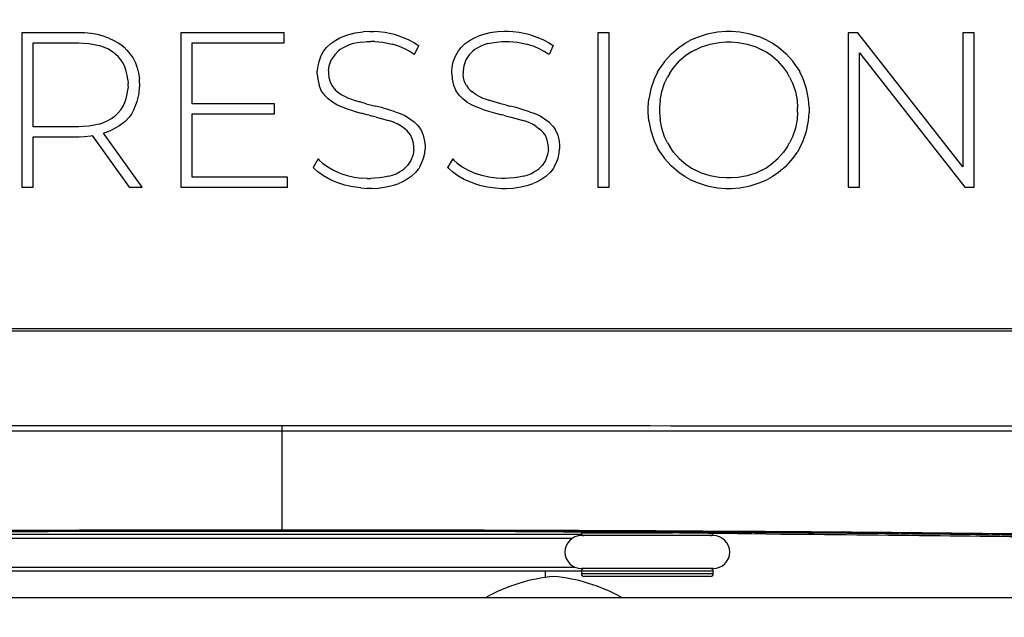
# Model space of a CAD drawing. Header units: millimetres. Extents: x 0 to 420, y 0 to 297.
# Tile 30 of 100: x 93 to 108, y 160 to 169. Entities that reach past the tile are written whole.
import ezdxf

# ---------------------------------------------------------------- set-up
doc = ezdxf.new("R2010")
doc.units = ezdxf.units.MM
doc.header["$LTSCALE"] = 23.1
doc.layers.get('0').update_dxf_attribs({"linetype": 'CONTINUOUS'})
doc.layers.add('02___PRT_ALL_AXES', color=7, linetype='CONTINUOUS')
doc.layers.add('DIM_PILOTEES', color=7, linetype='CONTINUOUS')
doc.styles.get("Standard").update_dxf_attribs({"font": 'txt', "width": 0.7})
doc.dimstyles.new('DIMSTYLE_3', dxfattribs={"dimtxt": 2.5, "dimasz": 3.5, "dimexe": 2, "dimexo": 0, "dimtad": 1, "dimdec": 0, "dimlfac": 5, "dimdsep": 46, "dimtxsty": 'Standard', "dimblk": '_FILLED', "dimblk1": '_FILLED', "dimblk2": '_FILLED', "dimcen": 0, "dimazin": 2, "dimtp": 0.5, "dimtm": 0.5, "dimtfac": 1, "dimtdec": 0, "dimtofl": 0, "dimtmove": 0, "dimatfit": 3, "dimldrblk": '_FILLED', "dimfxl": 0, "dimtolj": 1, "dimarcsym": 0})

# ---------------------------------------------------------------- blocks, each defined once
blk = doc.blocks.new('_FILLED')
at = {"color": 0, "linetype": 'ByBlock'}
blk.add_solid([(0, 0), (-1, 0.1429), (-1, -0.1429)], dxfattribs=at)
blk = doc.blocks.new('*D4')
at = {"layer": 'DIM_PILOTEES', "color": 2, "linetype": 'Continuous'}
for p, q in [((96.75, 219.172), (36.484, 219.172)), ((38.484, 219.172), (38.484, 185.642)), ((38.484, 152.111), (38.484, 185.642)), ((79.922, 152.111), (36.484, 152.111))]:
    blk.add_line(p, q, dxfattribs=at)
at = {"layer": 'DIM_PILOTEES', "color": 2, "linetype": 'Continuous', "xscale": 3.5, "yscale": 3.5, "zscale": 3.5}
for p, rotation in [((38.484, 219.172), 90), ((38.484, 152.111), 270)]:
    blk.add_blockref('_FILLED', p, dxfattribs=dict(at, rotation=rotation))
at = {"layer": 'DIM_PILOTEES', "color": 2, "linetype": 'Continuous', "insert": (35.359, 185.642), "char_height": 2.5, "width": 8.03571, "attachment_point": 2, "rotation": 90, "line_spacing_factor": 0.9}
blk.add_mtext('{\\ftxt;\\W0.0001;\\H0.0001;\\~}{\\ftxt;\\W2.1428571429;\\H2.5; }{\\ftxt;\\W0.0001;\\H0.0001;\\~}', dxfattribs=at)

msp = doc.modelspace()

# ---------------------------------------------------------------- linework, layer by layer
at = {"color": 7, "linetype": 'Continuous'}
for p, q in [((93.4746, 169.1842), (92.6065, 169.1842)), ((92.6065, 169.1842), (92.6065, 166.8383)), ((93.5553, 169.1809), (93.4746, 169.1842)), ((93.6569, 169.1711), (93.5553, 169.1809)), ((93.7526, 169.1547), (93.6569, 169.1711)), ((93.8423, 169.1318), (93.7526, 169.1547)), ((93.926, 169.1024), (93.8423, 169.1318)), ((93.926, 169.1024), (94.0038, 169.0664)), ((94.0038, 169.0664), (94.0755, 169.0238)), ((96.5878, 169.1842), (95.0194, 169.1842)), ((95.0194, 169.1842), (95.0194, 166.8383)), ((96.5878, 169.03), (96.5878, 169.1842)), ((97.292, 169.0187), (97.3671, 169.0716)), ((97.3671, 169.0716), (97.4318, 169.1071)), ((97.4318, 169.1071), (97.4781, 169.1279)), ((97.4781, 169.128), (97.5529, 169.1538)), ((97.5529, 169.1538), (97.6631, 169.18)), ((97.6631, 169.18), (97.7849, 169.1957)), ((97.8849, 169.201), (97.7849, 169.1957)), ((97.8849, 169.201), (97.9425, 169.201)), ((98.0151, 169.1974), (97.9425, 169.201)), ((98.1109, 169.1867), (98.0151, 169.1974)), ((98.2061, 169.1689), (98.1109, 169.1867)), ((98.277, 169.151), (98.2061, 169.1689)), ((98.277, 169.151), (98.3232, 169.137)), ((98.3232, 169.137), (98.391, 169.113)), ((98.391, 169.113), (98.4754, 169.0769)), ((98.4754, 169.0769), (98.5536, 169.0359)), ((99.3329, 169.0187), (99.408, 169.0716)), ((99.408, 169.0716), (99.4727, 169.1071)), ((99.4727, 169.1071), (99.519, 169.1279)), ((99.5938, 169.1538), (99.519, 169.128)), ((99.704, 169.18), (99.5938, 169.1538)), ((99.8258, 169.1957), (99.704, 169.18)), ((99.9259, 169.201), (99.8258, 169.1957)), ((99.9834, 169.201), (99.9259, 169.201)), ((100.056, 169.1974), (99.9834, 169.201)), ((100.1519, 169.1867), (100.056, 169.1974)), ((100.247, 169.1689), (100.1519, 169.1867)), ((100.3179, 169.151), (100.247, 169.1689)), ((100.3179, 169.151), (100.364, 169.1371)), ((100.364, 169.1371), (100.4319, 169.113)), ((100.4319, 169.113), (100.5163, 169.0769)), ((100.5163, 169.0769), (100.5945, 169.0359)), ((101.5142, 169.1842), (101.3433, 169.1842)), ((101.3433, 169.1842), (101.3433, 166.8383)), ((101.5142, 166.8383), (101.5142, 169.1842)), ((102.6698, 169.026), (102.7385, 169.0645)), ((102.8472, 169.1133), (102.7385, 169.0645)), ((102.9988, 169.162), (102.8472, 169.1133)), ((103.1589, 169.1912), (102.9988, 169.162)), ((103.2852, 169.201), (103.1589, 169.1912)), ((103.3694, 169.201), (103.2852, 169.201)), ((103.4957, 169.1913), (103.3694, 169.201)), ((103.6557, 169.1624), (103.4957, 169.1913)), ((103.8073, 169.1142), (103.6557, 169.1624)), ((103.9161, 169.0659), (103.8073, 169.1142)), ((103.9161, 169.0659), (103.9847, 169.0279)), ((105.2845, 169.1842), (105.1403, 169.1842)), ((105.1403, 169.1842), (105.1403, 166.8383)), ((106.8797, 167.1466), (105.2845, 169.1842)), ((107.0506, 169.1842), (106.8797, 169.1842)), ((106.8797, 169.1842), (106.8797, 167.1466)), ((107.0506, 166.8383), (107.0506, 169.1842)), ((92.7774, 169.03), (93.4704, 169.03)), ((92.7774, 167.7565), (92.7774, 169.03)), ((93.4704, 169.03), (93.5387, 169.0274)), ((93.5387, 169.0274), (93.6242, 169.0197)), ((93.6242, 169.0197), (93.7042, 169.0067)), ((93.7042, 169.0067), (93.7786, 168.9886)), ((93.8475, 168.9652), (93.7786, 168.9886)), ((93.9108, 168.9367), (93.8475, 168.9652)), ((93.9685, 168.903), (93.9108, 168.9367)), ((94.0755, 169.0238), (94.1257, 168.9879)), ((94.1257, 168.9879), (94.1568, 168.9619)), ((94.1568, 168.9619), (94.2003, 168.9198)), ((94.2003, 168.9198), (94.2514, 168.8598)), ((95.1903, 169.03), (96.5878, 169.03)), ((95.1903, 168.1051), (95.1903, 169.03)), ((97.1666, 168.8735), (97.189, 168.9088)), ((97.189, 168.9088), (97.2289, 168.9585)), ((97.2289, 168.9585), (97.292, 169.0187)), ((97.4362, 168.9277), (97.4057, 168.9039)), ((97.47, 168.9501), (97.4362, 168.9277)), ((97.5193, 168.9766), (97.47, 168.9501)), ((97.5735, 168.9991), (97.5193, 168.9766)), ((97.6326, 169.0175), (97.5735, 168.9991)), ((97.6966, 169.0318), (97.6326, 169.0175)), ((97.7656, 169.042), (97.6966, 169.0318)), ((97.7656, 169.042), (97.8395, 169.0481)), ((97.8395, 169.0481), (97.8986, 169.0501)), ((97.9596, 169.0501), (97.8986, 169.0501)), ((97.9596, 169.0501), (98.0837, 169.0376)), ((98.0837, 169.0376), (98.2235, 169.0083)), ((98.2727, 168.9937), (98.2235, 169.0083)), ((98.3346, 168.9718), (98.2727, 168.9937)), ((98.4138, 168.9379), (98.3346, 168.9718)), ((98.4896, 168.8981), (98.4138, 168.9379)), ((98.5536, 169.0359), (98.608, 169.0021)), ((98.5618, 168.8524), (98.6254, 168.9898)), ((98.608, 169.0021), (98.6254, 168.9898)), ((99.2075, 168.8735), (99.2299, 168.9088)), ((99.2299, 168.9088), (99.2698, 168.9585)), ((99.2698, 168.9585), (99.3329, 169.0187)), ((99.4772, 168.9277), (99.4467, 168.9039)), ((99.5109, 168.9501), (99.4772, 168.9277)), ((99.5602, 168.9766), (99.5109, 168.9501)), ((99.6144, 168.9991), (99.5602, 168.9766)), ((99.6735, 169.0175), (99.6144, 168.9991)), ((99.6735, 169.0175), (99.7375, 169.0318)), ((99.7375, 169.0318), (99.8065, 169.042)), ((99.8065, 169.042), (99.8804, 169.0481)), ((99.8804, 169.0481), (99.9395, 169.0501)), ((99.9395, 169.0501), (100.0006, 169.0501)), ((100.0006, 169.0501), (100.1246, 169.0376)), ((100.1246, 169.0376), (100.2644, 169.0083)), ((100.3136, 168.9937), (100.2645, 169.0083)), ((100.3755, 168.9718), (100.3136, 168.9937)), ((100.4548, 168.9379), (100.3755, 168.9718)), ((100.5305, 168.8981), (100.4548, 168.9379)), ((100.5945, 169.0359), (100.6489, 169.0021)), ((100.6664, 168.9898), (100.6027, 168.8524)), ((100.6489, 169.0021), (100.6664, 168.9898)), ((102.4555, 168.8604), (102.5723, 168.96)), ((102.5723, 168.96), (102.6698, 169.026)), ((102.8225, 168.926), (102.7634, 168.8929)), ((102.8225, 168.926), (102.916, 168.968)), ((102.916, 168.968), (103.0462, 169.0099)), ((103.0462, 169.0099), (103.1833, 169.0351)), ((103.1833, 169.0351), (103.2913, 169.0434)), ((103.2913, 169.0434), (103.3632, 169.0434)), ((103.3632, 169.0434), (103.4712, 169.0351)), ((103.4712, 169.0351), (103.6079, 169.0099)), ((103.6079, 169.0099), (103.7376, 168.968)), ((103.7376, 168.968), (103.8306, 168.926)), ((103.8893, 168.893), (103.8306, 168.926)), ((103.9847, 169.0279), (104.0823, 168.9624)), ((104.0823, 168.9624), (104.199, 168.8633)), ((94.0083, 168.8746), (93.9685, 168.903)), ((94.0329, 168.8539), (94.0083, 168.8746)), ((94.0671, 168.8205), (94.0329, 168.8539)), ((94.1072, 168.7725), (94.0671, 168.8205)), ((94.1412, 168.7202), (94.1072, 168.7725)), ((94.2514, 168.8598), (94.2946, 168.7948)), ((94.2946, 168.7948), (94.3299, 168.7246)), ((97.138, 168.8179), (97.1098, 168.7414)), ((97.138, 168.8179), (97.1666, 168.8735)), ((97.2685, 168.68), (97.2999, 168.7695)), ((97.3523, 168.8493), (97.2999, 168.7695)), ((97.4057, 168.9039), (97.3523, 168.8493)), ((98.5442, 168.8645), (98.4896, 168.8981)), ((98.5618, 168.8524), (98.5442, 168.8645)), ((99.1507, 168.7414), (99.1789, 168.8179)), ((99.1789, 168.8179), (99.2075, 168.8735)), ((99.3408, 168.7695), (99.3094, 168.68)), ((99.3932, 168.8493), (99.3408, 168.7695)), ((99.4467, 168.9039), (99.3932, 168.8493)), ((100.5851, 168.8645), (100.5305, 168.8981)), ((100.6027, 168.8524), (100.5851, 168.8645)), ((102.4555, 168.8604), (102.3536, 168.7463)), ((102.6793, 168.836), (102.5787, 168.7498)), ((102.7633, 168.8929), (102.6793, 168.836)), ((103.9728, 168.836), (103.8893, 168.893)), ((104.0729, 168.7498), (103.9728, 168.836)), ((104.3009, 168.7496), (104.199, 168.8633)), ((105.3113, 168.8759), (106.9098, 166.8383)), ((105.3113, 166.8383), (105.3113, 168.8759)), ((94.169, 168.6635), (94.1412, 168.7202)), ((94.1907, 168.6024), (94.169, 168.6635)), ((94.3299, 168.7246), (94.3574, 168.6494)), ((94.3574, 168.6494), (94.377, 168.5691)), ((97.0928, 168.6613), (97.0872, 168.5985)), ((97.1098, 168.7414), (97.0928, 168.6613)), ((97.2581, 168.6057), (97.2685, 168.68)), ((99.1281, 168.5985), (99.1337, 168.6613)), ((99.1337, 168.6613), (99.1507, 168.7414)), ((99.3094, 168.68), (99.299, 168.6057)), ((102.2469, 168.5842), (102.2862, 168.6512)), ((102.3536, 168.7463), (102.2862, 168.6512)), ((102.4326, 168.5681), (102.4908, 168.6508)), ((102.4908, 168.6508), (102.5787, 168.7498)), ((104.0729, 168.7498), (104.1605, 168.6508)), ((104.1605, 168.6508), (104.2186, 168.5681)), ((104.3684, 168.6546), (104.3009, 168.7496)), ((104.3684, 168.6546), (104.4077, 168.5875)), ((94.2061, 168.5371), (94.1907, 168.6024)), ((94.2154, 168.4674), (94.2061, 168.5371)), ((94.2154, 168.4674), (94.2185, 168.4118)), ((94.377, 168.5691), (94.3888, 168.4837)), ((94.3927, 168.4159), (94.3888, 168.4837)), ((97.0872, 168.5526), (97.0872, 168.5985)), ((97.0872, 168.5526), (97.094, 168.4774)), ((97.094, 168.4774), (97.1144, 168.3878)), ((97.2581, 168.6057), (97.2581, 168.5623)), ((97.2581, 168.5623), (97.2637, 168.5062)), ((97.2637, 168.5062), (97.2807, 168.4393)), ((99.1281, 168.5526), (99.1281, 168.5985)), ((99.1281, 168.5526), (99.1349, 168.4774)), ((99.1349, 168.4774), (99.1553, 168.3878)), ((99.299, 168.6057), (99.299, 168.5623)), ((99.3046, 168.5062), (99.299, 168.5623)), ((99.3216, 168.4393), (99.3046, 168.5062)), ((102.1969, 168.4781), (102.1472, 168.3304)), ((102.2469, 168.5842), (102.1969, 168.4781)), ((102.3556, 168.4175), (102.3987, 168.5098)), ((102.4326, 168.5681), (102.3987, 168.5098)), ((104.2525, 168.5098), (104.2186, 168.5681)), ((104.2525, 168.5098), (104.2956, 168.4175)), ((104.4576, 168.4813), (104.4077, 168.5876)), ((104.5074, 168.333), (104.4576, 168.4813)), ((94.2061, 168.2495), (94.2154, 168.3192)), ((94.2185, 168.3748), (94.2154, 168.3192)), ((94.2185, 168.3748), (94.2185, 168.4118)), ((94.3838, 168.2597), (94.3927, 168.3599)), ((94.3927, 168.4159), (94.3927, 168.3599)), ((97.1484, 168.309), (97.1144, 168.3878)), ((97.2807, 168.4393), (97.309, 168.3805)), ((97.309, 168.3805), (97.3374, 168.3411)), ((97.3374, 168.3411), (97.3486, 168.3296)), ((97.3486, 168.3296), (97.3599, 168.3179)), ((97.3599, 168.3179), (97.3965, 168.2854)), ((99.1553, 168.3878), (99.1893, 168.309)), ((99.3499, 168.3805), (99.3216, 168.4393)), ((99.3499, 168.3805), (99.3783, 168.3411)), ((99.3783, 168.3411), (99.4008, 168.3179)), ((99.4008, 168.3179), (99.4374, 168.2854)), ((102.1472, 168.3304), (102.1173, 168.1748)), ((102.3127, 168.289), (102.3556, 168.4175)), ((104.2956, 168.4175), (104.3386, 168.289)), ((104.5372, 168.1763), (104.5074, 168.333)), ((94.169, 168.1231), (94.1907, 168.1841)), ((94.1907, 168.1841), (94.2061, 168.2495)), ((94.3571, 168.1373), (94.3838, 168.2597)), ((97.1825, 168.2564), (97.1484, 168.309)), ((97.1961, 168.2408), (97.1825, 168.2564)), ((97.2095, 168.2253), (97.1961, 168.2408)), ((97.2534, 168.182), (97.2095, 168.2253)), ((97.3167, 168.1315), (97.2534, 168.182)), ((97.3965, 168.2854), (97.4499, 168.2466)), ((97.4499, 168.2466), (97.5088, 168.2134)), ((97.5088, 168.2134), (97.5567, 168.1916)), ((97.5567, 168.1916), (97.5912, 168.1787)), ((97.5912, 168.1787), (97.6462, 168.1599)), ((97.6462, 168.1599), (97.7315, 168.1335)), ((99.2234, 168.2564), (99.1893, 168.309)), ((99.2504, 168.2253), (99.2234, 168.2564)), ((99.2944, 168.182), (99.2504, 168.2253)), ((99.3576, 168.1315), (99.2944, 168.182)), ((99.4908, 168.2466), (99.4374, 168.2854)), ((99.4908, 168.2466), (99.5497, 168.2134)), ((99.5497, 168.2134), (99.5976, 168.1916)), ((99.5976, 168.1916), (99.6321, 168.1787)), ((99.6321, 168.1787), (99.6871, 168.1599)), ((99.7724, 168.1335), (99.6871, 168.1599)), ((102.1074, 168.0521), (102.1173, 168.1748)), ((102.2869, 168.1536), (102.3127, 168.289)), ((104.3386, 168.289), (104.3643, 168.1536)), ((104.5472, 168.0525), (104.5372, 168.1763)), ((94.0671, 167.9661), (94.1072, 168.0141)), ((94.1072, 168.0141), (94.1412, 168.0664)), ((94.1412, 168.0664), (94.169, 168.1231)), ((94.3126, 168.026), (94.268, 167.9492)), ((94.3126, 168.026), (94.3571, 168.1373)), ((96.4404, 168.1051), (95.1903, 168.1051)), ((96.4404, 167.9543), (96.4404, 168.1051)), ((97.3858, 168.089), (97.3167, 168.1315)), ((97.4416, 168.0622), (97.3858, 168.089)), ((97.4817, 168.0467), (97.4416, 168.0622)), ((97.5451, 168.0244), (97.4817, 168.0467)), ((97.6422, 167.9936), (97.5451, 168.0244)), ((97.8288, 168.1063), (97.7315, 168.1335)), ((97.8288, 168.1063), (97.911, 168.085)), ((97.911, 168.085), (97.9691, 168.0707)), ((98.0609, 168.0466), (97.9691, 168.0707)), ((98.1704, 168.0154), (98.0609, 168.0466)), ((98.267, 167.9846), (98.1704, 168.0154)), ((99.4267, 168.089), (99.3576, 168.1315)), ((99.4825, 168.0622), (99.4267, 168.089)), ((99.5226, 168.0467), (99.4825, 168.0622)), ((99.586, 168.0244), (99.5226, 168.0467)), ((99.586, 168.0244), (99.6831, 167.9936)), ((99.8698, 168.1063), (99.7724, 168.1335)), ((99.9519, 168.085), (99.8698, 168.1063)), ((99.9519, 168.085), (100.0101, 168.0707)), ((100.1019, 168.0466), (100.01, 168.0707)), ((100.2114, 168.0154), (100.1019, 168.0466)), ((100.3079, 167.9846), (100.2114, 168.0154)), ((102.1074, 167.9703), (102.1074, 168.0521)), ((102.2869, 168.1536), (102.2783, 168.0468)), ((102.2783, 168.0468), (102.2783, 167.9757)), ((104.3643, 168.1536), (104.3729, 168.0468)), ((104.3729, 167.9757), (104.3729, 168.0468)), ((104.5472, 168.0525), (104.5472, 167.97)), ((93.9108, 167.8499), (93.9685, 167.8836)), ((93.9685, 167.8836), (94.0083, 167.912)), ((94.0083, 167.912), (94.0329, 167.9326)), ((94.0329, 167.9326), (94.0671, 167.9661)), ((94.2326, 167.9023), (94.1714, 167.8381)), ((94.268, 167.9492), (94.2327, 167.9023)), ((95.1903, 167.9543), (96.4404, 167.9543)), ((95.1903, 166.9924), (95.1903, 167.9543)), ((97.6422, 167.9936), (97.752, 167.9624)), ((97.844, 167.9384), (97.752, 167.9624)), ((97.8748, 167.9308), (97.844, 167.9384)), ((97.8748, 167.9308), (97.9018, 167.9244)), ((97.9828, 167.9042), (97.9018, 167.9244)), ((97.9828, 167.9042), (98.0792, 167.878)), ((98.0792, 167.878), (98.1638, 167.8523)), ((98.267, 167.9846), (98.3299, 167.9624)), ((98.3299, 167.9624), (98.3696, 167.9468)), ((98.3696, 167.9468), (98.4248, 167.9202)), ((98.4248, 167.9202), (98.4934, 167.8784)), ((98.4934, 167.8784), (98.5564, 167.8289)), ((99.6831, 167.9936), (99.793, 167.9624)), ((99.793, 167.9624), (99.8849, 167.9384)), ((99.9156, 167.9308), (99.8849, 167.9384)), ((99.9156, 167.9308), (99.9427, 167.9244)), ((99.9427, 167.9244), (100.0237, 167.9042)), ((100.0237, 167.9042), (100.1201, 167.878)), ((100.1201, 167.878), (100.2047, 167.8523)), ((100.3079, 167.9846), (100.3708, 167.9624)), ((100.3708, 167.9624), (100.4105, 167.9468)), ((100.4105, 167.9468), (100.4658, 167.9202)), ((100.4658, 167.9202), (100.5344, 167.8784)), ((100.5344, 167.8784), (100.5973, 167.8289)), ((102.1173, 167.8476), (102.1074, 167.9703)), ((102.2783, 167.9757), (102.2869, 167.8689)), ((102.3127, 167.7335), (102.2869, 167.8689)), ((104.3643, 167.8689), (104.3386, 167.7335)), ((104.3729, 167.9757), (104.3643, 167.8689)), ((104.5372, 167.8462), (104.5472, 167.97)), ((93.4704, 167.7565), (92.7774, 167.7565)), ((93.5387, 167.7591), (93.4704, 167.7565)), ((93.6242, 167.7669), (93.5387, 167.7591)), ((93.7042, 167.7799), (93.6242, 167.7669)), ((93.7786, 167.798), (93.7042, 167.7799)), ((93.7786, 167.798), (93.8475, 167.8213)), ((93.8475, 167.8213), (93.9108, 167.8499)), ((94.0773, 167.7645), (93.9678, 167.7049)), ((94.1714, 167.8381), (94.0773, 167.7645)), ((98.2186, 167.8337), (98.1638, 167.8523)), ((98.2531, 167.8208), (98.2186, 167.8337)), ((98.301, 167.7991), (98.2531, 167.8208)), ((98.3598, 167.7657), (98.301, 167.7991)), ((98.4132, 167.727), (98.3598, 167.7657)), ((98.4499, 167.6945), (98.4132, 167.727)), ((98.5564, 167.8289), (98.6002, 167.7867)), ((98.6002, 167.7867), (98.6272, 167.7564)), ((98.6272, 167.7564), (98.6613, 167.7051)), ((100.2595, 167.8337), (100.2047, 167.8523)), ((100.294, 167.8208), (100.2595, 167.8337)), ((100.3419, 167.7991), (100.294, 167.8208)), ((100.4007, 167.7657), (100.3419, 167.7991)), ((100.4007, 167.7657), (100.4542, 167.727)), ((100.4908, 167.6945), (100.4542, 167.727)), ((100.5973, 167.8289), (100.6411, 167.7867)), ((100.6411, 167.7867), (100.6546, 167.7716)), ((100.6546, 167.7716), (100.6681, 167.7564)), ((100.6681, 167.7564), (100.7023, 167.7051)), ((102.1173, 167.8476), (102.1472, 167.692)), ((102.3556, 167.605), (102.3127, 167.7335)), ((104.3386, 167.7335), (104.2956, 167.605)), ((104.5074, 167.6895), (104.5372, 167.8462)), ((92.7774, 167.6057), (93.4749, 167.6057)), ((92.7774, 166.8383), (92.7774, 167.6057)), ((93.4749, 167.6057), (93.5565, 167.6099)), ((93.5565, 167.6099), (93.6549, 167.6197)), ((93.6549, 167.6197), (93.6756, 167.6225)), ((93.6756, 167.6225), (94.2352, 166.8383)), ((93.8749, 167.6686), (93.8431, 167.6593)), ((94.4296, 166.8383), (93.8431, 167.6593)), ((93.8749, 167.6686), (93.9678, 167.7049)), ((98.4723, 167.6713), (98.4499, 167.6945)), ((98.5008, 167.6319), (98.4723, 167.6713)), ((98.5291, 167.573), (98.5008, 167.6319)), ((98.546, 167.5062), (98.5291, 167.573)), ((98.6613, 167.7051), (98.6953, 167.6279)), ((98.6953, 167.6279), (98.7158, 167.54)), ((100.5133, 167.6713), (100.4908, 167.6945)), ((100.5417, 167.6319), (100.5133, 167.6713)), ((100.57, 167.573), (100.5417, 167.6319)), ((100.5869, 167.5062), (100.57, 167.573)), ((100.7023, 167.7051), (100.7363, 167.6279)), ((100.7363, 167.6279), (100.7567, 167.54)), ((102.1472, 167.692), (102.1969, 167.5443)), ((102.3987, 167.5126), (102.3556, 167.605)), ((104.2956, 167.605), (104.2525, 167.5126)), ((104.4576, 167.5412), (104.5074, 167.6895)), ((98.5517, 167.4501), (98.546, 167.5062)), ((98.5517, 167.4071), (98.5517, 167.4501)), ((98.7158, 167.54), (98.7226, 167.4661)), ((98.7168, 167.3579), (98.7226, 167.4206)), ((98.7226, 167.4661), (98.7226, 167.4206)), ((100.5926, 167.4501), (100.5869, 167.5062)), ((100.5926, 167.4071), (100.5926, 167.4501)), ((100.7567, 167.54), (100.7635, 167.4661)), ((100.7578, 167.3579), (100.7635, 167.4206)), ((100.7635, 167.4661), (100.7635, 167.4206)), ((102.1969, 167.5443), (102.2469, 167.4382)), ((102.2862, 167.3712), (102.2469, 167.4382)), ((102.3987, 167.5126), (102.4326, 167.4544)), ((102.4908, 167.3716), (102.4326, 167.4544)), ((104.2186, 167.4544), (104.1605, 167.3716)), ((104.2186, 167.4544), (104.2525, 167.5126)), ((104.4077, 167.4349), (104.3684, 167.3679)), ((104.4077, 167.4349), (104.4576, 167.5412)), ((97.1005, 167.2672), (97.0235, 167.1399)), ((97.1005, 167.2672), (97.1163, 167.2506)), ((98.541, 167.334), (98.509, 167.2463)), ((98.5517, 167.4071), (98.541, 167.334)), ((98.6708, 167.2021), (98.6996, 167.2781)), ((98.6996, 167.2781), (98.7168, 167.3579)), ((99.1415, 167.2672), (99.0644, 167.1399)), ((99.1415, 167.2672), (99.1572, 167.2506)), ((100.5819, 167.334), (100.5499, 167.2463)), ((100.5926, 167.4071), (100.5819, 167.334)), ((100.7117, 167.2021), (100.7405, 167.2781)), ((100.7405, 167.2781), (100.7578, 167.3579)), ((102.2862, 167.3712), (102.3536, 167.2761)), ((102.3536, 167.2761), (102.4555, 167.1621)), ((102.5787, 167.2727), (102.4908, 167.3716)), ((102.5787, 167.2727), (102.6793, 167.1865)), ((103.9728, 167.1865), (104.0729, 167.2727)), ((104.1605, 167.3716), (104.0729, 167.2727)), ((104.199, 167.1591), (104.3009, 167.2729)), ((104.3009, 167.2729), (104.3684, 167.3679)), ((97.0401, 167.1219), (97.0235, 167.1399)), ((97.0952, 167.0728), (97.0401, 167.1219)), ((97.1163, 167.2506), (97.1678, 167.2049)), ((97.1678, 167.2049), (97.2459, 167.1487)), ((97.2459, 167.1487), (97.3346, 167.0985)), ((98.3699, 167.0916), (98.401, 167.1147)), ((98.401, 167.1147), (98.4556, 167.1681)), ((98.509, 167.2463), (98.4556, 167.1681)), ((98.6305, 167.1298), (98.6189, 167.1122)), ((98.6417, 167.1471), (98.6305, 167.1298)), ((98.6417, 167.1471), (98.6708, 167.2021)), ((99.0811, 167.1219), (99.0644, 167.1399)), ((99.1361, 167.0728), (99.0811, 167.1219)), ((99.1572, 167.2506), (99.2088, 167.2049)), ((99.2088, 167.2049), (99.2868, 167.1487)), ((99.2868, 167.1487), (99.3755, 167.0985)), ((100.4108, 167.0916), (100.4419, 167.1147)), ((100.4419, 167.1147), (100.4965, 167.1681)), ((100.5499, 167.2463), (100.4965, 167.1681)), ((100.6714, 167.1298), (100.6598, 167.1122)), ((100.6827, 167.1471), (100.6714, 167.1298)), ((100.6827, 167.1471), (100.7117, 167.2021)), ((102.5723, 167.0625), (102.4555, 167.1621)), ((102.6793, 167.1865), (102.7633, 167.1295)), ((102.7633, 167.1295), (102.8225, 167.0965)), ((103.8306, 167.0964), (103.8894, 167.1295)), ((103.8894, 167.1295), (103.9728, 167.1865)), ((104.199, 167.1591), (104.0823, 167.0601)), ((96.6381, 166.9924), (95.1903, 166.9924)), ((96.6381, 166.8383), (96.6381, 166.9924)), ((97.1797, 167.0121), (97.0952, 167.0728)), ((97.277, 166.958), (97.1797, 167.0121)), ((97.3346, 167.0985), (97.4087, 167.0643)), ((97.4087, 167.0643), (97.4601, 167.0442)), ((97.4601, 167.0442), (97.5401, 167.0185)), ((97.5401, 167.0185), (97.6489, 166.9928)), ((97.6489, 166.9928), (97.7605, 166.9775)), ((97.8462, 166.9723), (97.7605, 166.9775)), ((97.8462, 166.9723), (97.895, 166.9723)), ((97.9559, 166.9743), (97.895, 166.9723)), ((98.032, 166.9803), (97.9559, 166.9743)), ((98.103, 166.9902), (98.032, 166.9803)), ((98.1688, 167.0041), (98.103, 166.9902)), ((98.1688, 167.0041), (98.2295, 167.022)), ((98.2295, 167.022), (98.2851, 167.0439)), ((98.2851, 167.0439), (98.3355, 167.0698)), ((98.3355, 167.0698), (98.3699, 167.0916)), ((98.5136, 167.0033), (98.4366, 166.9507)), ((98.5782, 167.063), (98.5136, 167.0033)), ((98.6189, 167.1122), (98.5782, 167.063)), ((99.2206, 167.0121), (99.1361, 167.0728)), ((99.3179, 166.958), (99.2206, 167.0121)), ((99.3755, 167.0985), (99.4497, 167.0643)), ((99.4497, 167.0643), (99.501, 167.0442)), ((99.581, 167.0185), (99.501, 167.0442)), ((99.6899, 166.9928), (99.581, 167.0185)), ((99.8014, 166.9775), (99.6899, 166.9928)), ((99.8871, 166.9723), (99.8014, 166.9775)), ((99.9359, 166.9723), (99.8871, 166.9723)), ((99.9968, 166.9743), (99.9359, 166.9723)), ((100.0729, 166.9803), (99.9968, 166.9743)), ((100.1439, 166.9902), (100.0729, 166.9803)), ((100.2097, 167.0041), (100.1439, 166.9902)), ((100.2097, 167.0041), (100.2704, 167.022)), ((100.2704, 167.022), (100.326, 167.0439)), ((100.326, 167.0439), (100.3764, 167.0698)), ((100.4108, 167.0916), (100.3764, 167.0698)), ((100.5545, 167.0033), (100.4775, 166.9507)), ((100.6191, 167.063), (100.5545, 167.0033)), ((100.6598, 167.1122), (100.6191, 167.063)), ((102.6698, 166.9965), (102.5723, 167.0625)), ((102.7385, 166.958), (102.6698, 166.9965)), ((102.916, 167.0544), (102.8225, 167.0964)), ((103.0462, 167.0125), (102.916, 167.0544)), ((103.1833, 166.9874), (103.0462, 167.0125)), ((103.2913, 166.979), (103.1833, 166.9874)), ((103.3632, 166.979), (103.2913, 166.979)), ((103.4712, 166.9874), (103.3632, 166.979)), ((103.6079, 167.0125), (103.4712, 166.9874)), ((103.7376, 167.0544), (103.6079, 167.0125)), ((103.8306, 167.0964), (103.7376, 167.0544)), ((103.9848, 166.9946), (103.9161, 166.9565)), ((104.0823, 167.0601), (103.9848, 166.9946)), ((92.6065, 166.8383), (92.7774, 166.8383)), ((94.2352, 166.8383), (94.4296, 166.8383)), ((95.0194, 166.8383), (96.6381, 166.8383)), ((97.3591, 166.921), (97.277, 166.958)), ((97.4161, 166.8993), (97.3591, 166.921)), ((97.5051, 166.8715), (97.4161, 166.8993)), ((97.6263, 166.8437), (97.5051, 166.8715)), ((97.7506, 166.8271), (97.6263, 166.8437)), ((97.7506, 166.8271), (97.8462, 166.8215)), ((97.9115, 166.8215), (97.8462, 166.8215)), ((97.9115, 166.8215), (98.0117, 166.8268)), ((98.0117, 166.8268), (98.1345, 166.8424)), ((98.1345, 166.8424), (98.2463, 166.8686)), ((98.2463, 166.8686), (98.3227, 166.8945)), ((98.3702, 166.9153), (98.3227, 166.8945)), ((98.4366, 166.9507), (98.3702, 166.9153)), ((99.4, 166.921), (99.3179, 166.958)), ((99.457, 166.8993), (99.4, 166.921)), ((99.457, 166.8993), (99.546, 166.8715)), ((99.546, 166.8715), (99.6672, 166.8437)), ((99.6672, 166.8437), (99.7915, 166.8271)), ((99.7915, 166.8271), (99.8871, 166.8215)), ((99.8871, 166.8215), (99.9524, 166.8215)), ((99.9524, 166.8215), (100.0526, 166.8268)), ((100.0526, 166.8268), (100.1754, 166.8424)), ((100.1754, 166.8424), (100.2872, 166.8686)), ((100.2872, 166.8686), (100.3637, 166.8945)), ((100.4111, 166.9153), (100.3637, 166.8945)), ((100.4775, 166.9507), (100.4111, 166.9153)), ((101.3433, 166.8383), (101.5142, 166.8383)), ((102.7385, 166.958), (102.8472, 166.9092)), ((102.8472, 166.9092), (102.9988, 166.8605)), ((102.9988, 166.8605), (103.1589, 166.8312)), ((103.1589, 166.8312), (103.2852, 166.8215)), ((103.2852, 166.8215), (103.3694, 166.8215)), ((103.3694, 166.8215), (103.4957, 166.8312)), ((103.4957, 166.8312), (103.6557, 166.8601)), ((103.6557, 166.8601), (103.8073, 166.9082)), ((103.8073, 166.9082), (103.9161, 166.9565)), ((105.1403, 166.8383), (105.3113, 166.8383)), ((106.9098, 166.8383), (107.0506, 166.8383)), ((110.1545, 164.6527), (82.936, 164.6527)), ((110.1445, 164.6873), (82.945, 164.6873)), ((82.936, 163.1437), (96.5504, 163.1426)), ((96.5504, 163.2212), (96.5504, 161.6254)), ((96.5504, 163.1426), (110.1554, 163.1438)), ((99.9758, 161.6112), (93.125, 161.6112)), ((101.0929, 161.6039), (101.0929, 161.5912)), ((101.0929, 161.5912), (102.4753, 161.5912)), ((89.507, 161.5712), (101.0984, 161.5712)), ((89.507, 161.5112), (100.9576, 161.5112)), ((103.0929, 161.5512), (101.0929, 161.5512)), ((89.507, 161.0712), (100.9952, 161.0712)), ((101.0904, 161.0112), (89.507, 161.0112)), ((100.5504, 160.9163), (100.5504, 161.0112)), ((103.0929, 161.0512), (101.0929, 161.0512)), ((103.0929, 161.0112), (101.0929, 161.0112)), ((101.0929, 161.0112), (101.0929, 160.9712)), ((103.0929, 160.9712), (103.0929, 161.0112)), ((103.0929, 160.9712), (101.0929, 160.9712)), ((103.0529, 160.9312), (101.1329, 160.9312))]:
    msp.add_line(p, q, dxfattribs=at)
for centre, radius, start, end in [((96.3778, -885.1896), 1046.8256, 89.9905544, 90.4048901), ((96.5703, -929.4218), 1091.0578, 89.603537, 90.0010456), ((101.1329, 161.5912), 0.04, 180, 270), ((98.5944, -621.7247), 783.3541, 89.238907, 89.5958547), ((101.0929, 161.3012), 0.25, 90, 270), ((103.0529, 161.5912), 0.04, 270, 349.72328), ((103.0929, 161.3012), 0.25, 270, 90), ((101.0904, 161.0712), 0.06, 270, 272.43922), ((101.1329, 161.0112), 0.04, 90, 180), ((103.0529, 161.0112), 0.04, 0, 90), ((100.9148, 158.3423), 2.6, 95.28798, 119.06033), ((100.4355, 158.3423), 2.6, 60.93967, 84.71202), ((101.1329, 160.9712), 0.04, 180, 270), ((103.0529, 160.9712), 0.04, 270, 360)]:
    msp.add_arc(centre, radius, start, end, dxfattribs=at)
msp.add_ellipse((96.5504, 161.2796), major_axis=(18.2712, 0), ratio=0.0174551, start_param=0.8215589, end_param=1.1437687, dxfattribs=at)
for points, knots in [([(82.936, 163.2117), (83.9161, 163.2135), (88.4542, 163.2198), (92.9924, 163.2217), (96.5504, 163.2212)], [0, 0, 0, 0, 0.2159693, 1, 1, 1, 1]), ([(96.5504, 163.2212), (97.7958, 163.2212), (102.3306, 163.2206), (106.8654, 163.2174), (110.1548, 163.2115)], [0, 0, 0, 0, 0.2746288, 1, 1, 1, 1]), ([(82.936, 161.5255), (85.0142, 161.5621), (89.5523, 161.6102), (94.0906, 161.6254), (96.5504, 161.6254)], [0, 0, 0, 0, 0.45799, 1, 1, 1, 1]), ([(104.1177, 161.5699), (102.9465, 161.5883), (100.4241, 161.6129), (96.5504, 161.6248), (92.6767, 161.6129), (90.1543, 161.5883), (88.983, 161.5699)], [0, 0, 0, 0, 0.2321825, 0.5, 0.7678175, 1, 1, 1, 1]), ([(96.5504, 161.6254), (99.0184, 161.6254), (103.5692, 161.6101), (108.1199, 161.5617), (110.2024, 161.5249)], [0, 0, 0, 0, 0.5423131, 1, 1, 1, 1])]:
    msp.add_open_spline(points, degree=3, knots=knots, dxfattribs=at)
at = {"layer": '02___PRT_ALL_AXES', "color": 7, "linetype": 'Continuous'}
msp.add_line((79.7504, 160.6112), (113.3504, 160.6112), dxfattribs=at)

# ---------------------------------------------------------------- dimensions: what is measured, and where the dimension line sits
at = {"layer": 'DIM_PILOTEES', "color": 2, "linetype": 'Continuous'}
dim = msp.add_linear_dim(base=(38.4843, 219.1724), p1=(79.9215, 152.1112), p2=(96.7504, 219.1724), angle=90, text='{\\ftxt;\\W0.0001;\\H0.0001;\\~}{\\ftxt;\\W2.1428571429;\\H2.5; }{\\ftxt;\\W0.0001;\\H0.0001;\\~}', dimstyle='DIMSTYLE_3', dxfattribs=at)
dim.commit()
dim.dimension.update_dxf_attribs({"geometry": '*D4', "text_midpoint": (38.4843, 185.2847), "dimtype": 160})

doc.saveas('drawing.dxf')
